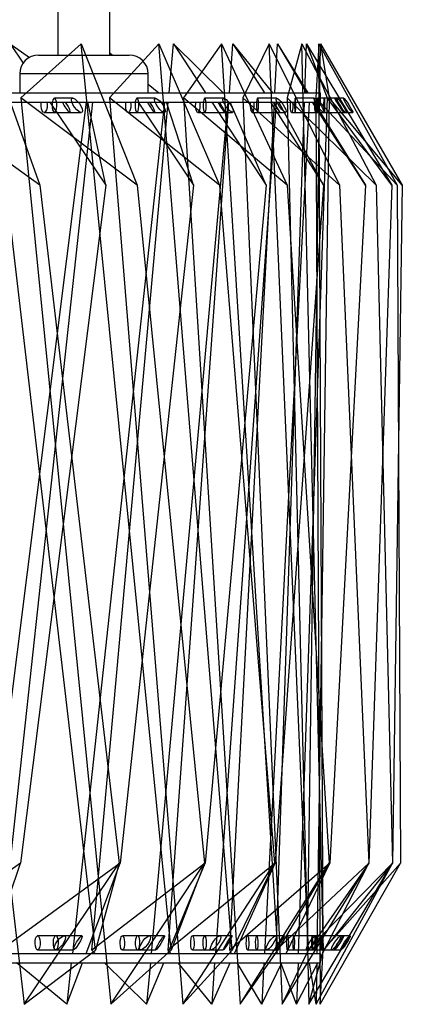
# Model space of a CAD drawing. Header units: millimetres. Extents: x 64 to 119, y 89 to 269.
# Tile 15 of 21: x 117 to 119, y 151 to 156. Entities that reach past the tile are written whole.
import ezdxf

# ---------------------------------------------------------------- set-up
doc = ezdxf.new("R2010")
doc.units = ezdxf.units.MM

msp = doc.modelspace()

# ---------------------------------------------------------------- linework, layer by layer
at = {"color": 7, "linetype": 'Continuous', "lineweight": 25}
for p, q in [((117.203, 156.2742), (117.203, 156.0242)), ((117.478, 156.0242), (117.478, 156.2742)), ((117.4016, 151.2908), (116.8395, 156.0829)), ((116.8395, 156.0829), (117.1072, 155.3364)), ((116.9498, 156.0829), (117.0516, 156.0113)), ((116.9498, 156.0829), (117.0186, 155.9815)), ((117.3263, 156.0829), (117.0065, 155.7976)), ((117.8023, 151.2908), (117.3263, 156.0829)), ((117.3263, 156.0829), (117.6219, 155.3364)), ((117.7366, 156.0829), (117.476, 155.7976)), ((118.1245, 151.2908), (117.7366, 156.0829)), ((117.7366, 156.0829), (118.0589, 155.3364)), ((117.7908, 155.8242), (117.8141, 156.0829)), ((117.8141, 156.0829), (118.0773, 155.8242)), ((117.8141, 156.0829), (117.9842, 155.8242)), ((118.0687, 156.0829), (117.8683, 155.7976)), ((118.3669, 151.2908), (118.0687, 156.0829)), ((118.0687, 156.0829), (118.4164, 155.3364)), ((118.1108, 155.8242), (118.1293, 156.0829)), ((118.1293, 156.0829), (118.3383, 155.8242)), ((118.1293, 156.0829), (118.2954, 155.8242)), ((118.3212, 156.0829), (118.1819, 155.7976)), ((118.5285, 151.2908), (118.3212, 156.0829)), ((118.3212, 156.0829), (118.6928, 155.3364)), ((118.351, 155.8242), (118.3647, 156.0829)), ((118.3647, 156.0829), (118.5186, 155.8242)), ((118.3647, 156.0829), (118.5262, 155.8242)), ((118.493, 156.0829), (118.4154, 155.7976)), ((118.6085, 151.2908), (118.493, 156.0829)), ((118.493, 156.0829), (118.887, 155.3364)), ((118.5105, 155.8242), (118.5192, 156.0829)), ((118.5192, 156.0829), (118.6275, 155.7976)), ((118.5192, 156.0829), (118.9699, 155.3364)), ((118.5835, 156.0829), (118.5679, 155.7976)), ((118.6067, 151.2908), (118.5835, 156.0829)), ((118.5835, 156.0829), (118.9981, 155.3364)), ((118.5885, 155.8242), (118.5923, 156.0829)), ((118.5923, 156.0829), (118.6387, 155.7976)), ((118.5923, 156.0829), (119.0258, 155.3364)), ((117.1005, 156.0242), (117.5805, 156.0242)), ((117.478, 156.0358), (117.4922, 156.0242)), ((117.0005, 155.9242), (117.0005, 155.8242)), ((117.6805, 155.9242), (117.0005, 155.9242)), ((117.6805, 155.8242), (117.6805, 155.9242)), ((117.6805, 155.8701), (117.7366, 155.8242)), ((79.5934, 155.8242), (118.5934, 155.8242)), ((118.5934, 155.7742), (118.5934, 155.8242)), ((79.5934, 155.7742), (118.5934, 155.7742)), ((117.1072, 155.3364), (116.462, 155.7976)), ((116.462, 155.7976), (117.024, 151.0054)), ((117.3526, 155.7742), (116.7854, 151.2742)), ((116.9013, 151.2908), (117.387, 155.7742)), ((117.6219, 155.3364), (117.0065, 155.7976)), ((117.0065, 155.7976), (117.4825, 151.0054)), ((117.1595, 155.7742), (117.4567, 155.3364)), ((117.2812, 155.7956), (117.1845, 155.7956)), ((117.7666, 155.7742), (117.2791, 151.2742)), ((117.4567, 155.3364), (117.3607, 155.7742)), ((117.3822, 151.2908), (117.7863, 155.7742)), ((118.0589, 155.3364), (117.476, 155.7976)), ((117.476, 155.7976), (117.8639, 151.0054)), ((117.7198, 155.7956), (117.621, 155.7956)), ((117.6271, 155.7742), (117.9201, 155.3364)), ((118.1022, 155.7742), (117.6966, 151.2742)), ((117.9201, 155.3364), (117.7768, 155.7742)), ((117.7863, 151.2908), (118.1072, 155.7742)), ((118.4164, 155.3364), (117.8683, 155.7976)), ((117.8683, 155.7976), (118.1666, 151.0054)), ((118.0802, 155.7956), (117.9798, 155.7956)), ((118.017, 155.7742), (118.3046, 155.3364)), ((118.3581, 155.7742), (118.036, 151.2742)), ((118.112, 151.2908), (118.3484, 155.7742)), ((118.3046, 155.3364), (118.1145, 155.7742)), ((118.6928, 155.3364), (118.1819, 155.7976)), ((118.1819, 155.7976), (118.3892, 151.0054)), ((118.3609, 155.7956), (118.2594, 155.7956)), ((118.5332, 155.7742), (118.2959, 151.2742)), ((118.3275, 155.7742), (118.6086, 155.3364)), ((118.3579, 151.2908), (118.5088, 155.7742)), ((118.6086, 155.3364), (118.3724, 155.7742)), ((118.887, 155.3364), (118.4154, 155.7976)), ((118.4154, 155.7976), (118.5309, 151.0054)), ((118.5609, 155.7956), (118.4586, 155.7956)), ((118.6275, 155.7976), (118.4753, 151.2742)), ((118.5231, 151.2908), (118.5878, 155.7742)), ((118.8306, 155.3364), (118.5495, 155.7742)), ((118.5574, 155.7742), (118.8306, 155.3364)), ((118.9981, 155.3364), (118.5679, 155.7976)), ((118.5679, 155.7976), (118.5911, 151.0054)), ((118.6387, 155.7976), (118.5734, 151.2742)), ((118.6792, 155.7956), (118.5766, 155.7956)), ((118.6692, 155.7956), (118.5934, 155.7956)), ((118.7153, 155.7956), (118.6129, 155.7956)), ((118.9699, 155.3364), (118.6275, 155.7976)), ((119.0258, 155.3364), (118.6387, 155.7976)), ((117.1297, 155.7206), (117.2661, 155.7206)), ((117.1845, 155.7206), (117.3263, 155.7206)), ((117.575, 155.7206), (117.7152, 155.7206)), ((117.621, 155.7206), (117.7658, 155.7206)), ((117.9428, 155.7206), (118.0862, 155.7206)), ((117.9798, 155.7206), (118.127, 155.7206)), ((118.2315, 155.7206), (118.3776, 155.7206)), ((118.2594, 155.7206), (118.4083, 155.7206)), ((118.44, 155.7206), (118.588, 155.7206)), ((118.4586, 155.7206), (118.6086, 155.7206)), ((118.5672, 155.7206), (118.7167, 155.7206)), ((118.5766, 155.7206), (118.727, 155.7206)), ((118.6129, 155.7206), (118.7631, 155.7206)), ((117.4567, 155.3364), (117.0049, 151.7519)), ((117.1072, 155.3364), (117.5276, 151.7519)), ((117.9201, 155.3364), (117.5319, 151.7519)), ((117.6219, 155.3364), (117.9779, 151.7519)), ((118.3046, 155.3364), (117.9815, 151.7519)), ((118.0589, 155.3364), (118.3491, 151.7519)), ((118.6086, 155.3364), (118.352, 151.7519)), ((118.4164, 155.3364), (118.6394, 151.7519)), ((118.8306, 155.3364), (118.6416, 151.7519)), ((118.6928, 155.3364), (118.8478, 151.7519)), ((118.9699, 155.3364), (118.8493, 151.7519)), ((118.887, 155.3364), (118.9734, 151.7519)), ((119.0258, 155.3364), (118.9741, 151.7519)), ((118.9981, 155.3364), (119.0155, 151.7519)), ((117.0049, 151.7519), (116.3458, 151.2908)), ((116.8428, 151.2742), (117.0049, 151.7519)), ((117.5319, 151.7519), (116.9013, 151.2908)), ((117.024, 151.0054), (117.5276, 151.7519)), ((117.3515, 151.2742), (117.5319, 151.7519)), ((117.9815, 151.7519), (117.3822, 151.2908)), ((117.5276, 151.7519), (117.4016, 151.2908)), ((117.4825, 151.0054), (117.9779, 151.7519)), ((117.7837, 151.2742), (117.9815, 151.7519)), ((118.352, 151.7519), (117.7863, 151.2908)), ((117.9779, 151.7519), (117.8023, 151.2908)), ((117.8639, 151.0054), (118.3491, 151.7519)), ((118.6416, 151.7519), (118.112, 151.2908)), ((118.3491, 151.7519), (118.1245, 151.2908)), ((118.1374, 151.2742), (118.352, 151.7519)), ((118.1666, 151.0054), (118.6394, 151.7519)), ((118.8493, 151.7519), (118.3579, 151.2908)), ((118.6394, 151.7519), (118.3669, 151.2908)), ((118.3892, 151.0054), (118.8478, 151.7519)), ((118.4113, 151.2742), (118.6416, 151.7519)), ((118.9741, 151.7519), (118.5231, 151.2908)), ((118.8478, 151.7519), (118.5285, 151.2908)), ((118.5309, 151.0054), (118.9734, 151.7519)), ((118.5696, 151.0054), (118.9741, 151.7519)), ((118.5911, 151.0054), (119.0155, 151.7519)), ((118.5934, 151.2532), (118.8493, 151.7519)), ((119.0155, 151.7519), (118.6067, 151.2908)), ((118.9734, 151.7519), (118.6085, 151.2908)), ((117.2356, 151.3677), (117.0954, 151.3677)), ((117.3297, 151.3677), (117.1914, 151.3677)), ((117.6871, 151.3677), (117.5437, 151.3677)), ((117.7662, 151.3677), (117.6243, 151.3677)), ((118.0606, 151.3677), (117.9145, 151.3677)), ((118.1243, 151.3677), (117.9795, 151.3677)), ((118.3546, 151.3677), (118.2065, 151.3677)), ((118.4025, 151.3677), (118.2554, 151.3677)), ((118.5677, 151.3677), (118.4182, 151.3677)), ((118.5998, 151.3677), (118.451, 151.3677)), ((118.6992, 151.3677), (118.5489, 151.3677)), ((118.7153, 151.3677), (118.5653, 151.3677)), ((118.7485, 151.3677), (118.5981, 151.3677)), ((79.5934, 151.2742), (118.5934, 151.2742)), ((117.024, 151.0054), (117.4016, 151.2908)), ((117.0954, 151.2927), (117.191, 151.2927)), ((117.1914, 151.2927), (117.2857, 151.2927)), ((117.3991, 151.2742), (117.3822, 151.2908)), ((117.4825, 151.0054), (117.8023, 151.2908)), ((117.5437, 151.2927), (117.6415, 151.2927)), ((117.6243, 151.2927), (117.721, 151.2927)), ((117.7997, 151.2742), (117.7863, 151.2908)), ((117.8639, 151.0054), (118.1245, 151.2908)), ((117.9145, 151.2927), (118.0141, 151.2927)), ((117.9795, 151.2927), (118.0782, 151.2927)), ((118.1219, 151.2742), (118.112, 151.2908)), ((118.1666, 151.0054), (118.3669, 151.2908)), ((118.2065, 151.2927), (118.3074, 151.2927)), ((118.2554, 151.2927), (118.3557, 151.2927)), ((118.3643, 151.2742), (118.3579, 151.2908)), ((118.3892, 151.0054), (118.5285, 151.2908)), ((118.4182, 151.2927), (118.5202, 151.2927)), ((118.451, 151.2927), (118.5525, 151.2927)), ((118.5258, 151.2742), (118.5231, 151.2908)), ((118.5309, 151.0054), (118.6085, 151.2908)), ((118.5489, 151.2927), (118.6514, 151.2927)), ((118.5653, 151.2927), (118.6676, 151.2927)), ((118.5911, 151.0054), (118.6067, 151.2908)), ((118.5934, 151.2242), (118.5934, 151.2742)), ((118.5981, 151.2927), (118.7006, 151.2927)), ((79.5934, 151.2242), (118.5934, 151.2242)), ((117.25, 151.0054), (116.9827, 151.2242)), ((117.2737, 151.2242), (117.25, 151.0054)), ((117.25, 151.0054), (117.3326, 151.2242)), ((117.6724, 151.0054), (117.4499, 151.2242)), ((117.6921, 151.2242), (117.6724, 151.0054)), ((117.6724, 151.0054), (117.7629, 151.2242)), ((118.0167, 151.0054), (117.8401, 151.2242)), ((118.0324, 151.2242), (118.0167, 151.0054)), ((118.0167, 151.0054), (118.115, 151.2242)), ((118.2817, 151.0054), (118.1516, 151.2242)), ((118.2933, 151.2242), (118.2817, 151.0054)), ((118.2817, 151.0054), (118.3872, 151.2242)), ((118.4663, 151.0054), (118.3832, 151.2242)), ((118.4736, 151.2242), (118.4663, 151.0054)), ((118.4663, 151.0054), (118.5785, 151.2242)), ((118.5696, 151.0054), (118.5339, 151.2242)), ((118.5727, 151.2242), (118.5696, 151.0054))]:
    msp.add_line(p, q, dxfattribs=at)
at = {"color": 7, "linetype": 'Continuous', "lineweight": 25, "flags": 128}
for points in [[(117.1441, 155.7742), (117.1455, 155.762), (117.145, 155.7474), (117.1421, 155.7345), (117.1373, 155.7252), (117.1314, 155.7208), (117.1252, 155.7222), (117.1197, 155.729), (117.1158, 155.7403), (117.1139, 155.7543), (117.1145, 155.7688), (117.1154, 155.7742)], [(117.1809, 155.7941), (117.1766, 155.7873), (117.1735, 155.776), (117.1721, 155.762), (117.1725, 155.7474), (117.1748, 155.7345), (117.1785, 155.7252), (117.1832, 155.7208), (117.1881, 155.7222), (117.1924, 155.729), (117.1955, 155.7403), (117.1969, 155.7543), (117.1965, 155.7688), (117.1942, 155.7818), (117.1905, 155.7911), (117.1858, 155.7954), (117.1809, 155.7941)], [(117.5874, 155.7742), (117.5886, 155.762), (117.5881, 155.7474), (117.5856, 155.7345), (117.5815, 155.7252), (117.5764, 155.7208), (117.5711, 155.7222), (117.5664, 155.729), (117.563, 155.7403), (117.5615, 155.7543), (117.562, 155.7688), (117.5627, 155.7742)], [(117.6181, 155.7941), (117.6146, 155.7873), (117.6121, 155.776), (117.6109, 155.762), (117.6112, 155.7474), (117.6131, 155.7345), (117.6162, 155.7252), (117.62, 155.7208), (117.6239, 155.7222), (117.6274, 155.729), (117.63, 155.7403), (117.6312, 155.7543), (117.6308, 155.7688), (117.6289, 155.7818), (117.6259, 155.7911), (117.6221, 155.7954), (117.6181, 155.7941)], [(117.9531, 155.7742), (117.9541, 155.762), (117.9537, 155.7474), (117.9516, 155.7345), (117.9482, 155.7252), (117.944, 155.7208), (117.9396, 155.7222), (117.9356, 155.729), (117.9328, 155.7403), (117.9315, 155.7543), (117.9319, 155.7688), (117.9325, 155.7742)], [(117.9776, 155.7941), (117.9749, 155.7873), (117.9729, 155.776), (117.972, 155.762), (117.9723, 155.7474), (117.9737, 155.7345), (117.9761, 155.7252), (117.979, 155.7208), (117.9821, 155.7222), (117.9848, 155.729), (117.9867, 155.7403), (117.9876, 155.7543), (117.9873, 155.7688), (117.9859, 155.7818), (117.9836, 155.7911), (117.9806, 155.7954), (117.9776, 155.7941)], [(118.2397, 155.7742), (118.2405, 155.762), (118.2402, 155.7474), (118.2385, 155.7345), (118.2358, 155.7252), (118.2324, 155.7208), (118.2289, 155.7222), (118.2258, 155.729), (118.2236, 155.7403), (118.2225, 155.7543), (118.2229, 155.7688), (118.2234, 155.7742)], [(118.2579, 155.7941), (118.256, 155.7873), (118.2546, 155.776), (118.254, 155.762), (118.2542, 155.7474), (118.2552, 155.7345), (118.2568, 155.7252), (118.2589, 155.7208), (118.261, 155.7222), (118.2629, 155.729), (118.2642, 155.7403), (118.2648, 155.7543), (118.2646, 155.7688), (118.2636, 155.7818), (118.262, 155.7911), (118.26, 155.7954), (118.2579, 155.7941)], [(118.446, 155.7742), (118.4466, 155.762), (118.4463, 155.7474), (118.4451, 155.7345), (118.4431, 155.7252), (118.4406, 155.7208), (118.4381, 155.7222), (118.4358, 155.729), (118.4341, 155.7403), (118.4333, 155.7543), (118.4336, 155.7688), (118.4339, 155.7742)], [(118.4578, 155.7941), (118.4567, 155.7873), (118.456, 155.776), (118.4556, 155.762), (118.4557, 155.7474), (118.4563, 155.7345), (118.4572, 155.7252), (118.4583, 155.7208), (118.4595, 155.7222), (118.4605, 155.729), (118.4613, 155.7403), (118.4616, 155.7543), (118.4615, 155.7688), (118.461, 155.7818), (118.4601, 155.7911), (118.4589, 155.7954), (118.4578, 155.7941)], [(118.5711, 155.7742), (118.5715, 155.762), (118.5713, 155.7474), (118.5705, 155.7345), (118.5693, 155.7252), (118.5677, 155.7208), (118.566, 155.7222), (118.5646, 155.729), (118.5635, 155.7403), (118.563, 155.7543), (118.5632, 155.7688), (118.5634, 155.7742)], [(118.5764, 155.7941), (118.5762, 155.7873), (118.5761, 155.776), (118.576, 155.762), (118.576, 155.7474), (118.5761, 155.7345), (118.5763, 155.7252), (118.5765, 155.7208), (118.5768, 155.7222), (118.577, 155.729), (118.5771, 155.7403), (118.5772, 155.7543), (118.5772, 155.7688), (118.5771, 155.7818), (118.5769, 155.7911), (118.5767, 155.7954), (118.5764, 155.7941)], [(118.6134, 155.7941), (118.614, 155.7873), (118.6145, 155.776), (118.6147, 155.762), (118.6146, 155.7474), (118.6143, 155.7345), (118.6137, 155.7252), (118.613, 155.7208), (118.6123, 155.7222), (118.6117, 155.729), (118.6113, 155.7403), (118.611, 155.7543), (118.6111, 155.7688), (118.6114, 155.7818), (118.612, 155.7911), (118.6127, 155.7954), (118.6134, 155.7941)], [(117.0993, 151.3661), (117.104, 151.3593), (117.1074, 151.348), (117.109, 151.3341), (117.1085, 151.3195), (117.106, 151.3066), (117.1019, 151.2972), (117.0968, 151.2929), (117.0915, 151.2943), (117.0868, 151.3011), (117.0834, 151.3124), (117.0818, 151.3263), (117.0823, 151.3409), (117.0848, 151.3538), (117.0889, 151.3632), (117.094, 151.3675), (117.0993, 151.3661)], [(117.1872, 151.3661), (117.1821, 151.3593), (117.1784, 151.348), (117.1767, 151.3341), (117.1773, 151.3195), (117.18, 151.3066), (117.1844, 151.2972), (117.1899, 151.2929), (117.1956, 151.2943), (117.2007, 151.3011), (117.2044, 151.3124), (117.2061, 151.3263), (117.2056, 151.3409), (117.2029, 151.3538), (117.1985, 151.3632), (117.1929, 151.3675), (117.1872, 151.3661)], [(117.5469, 151.3661), (117.5508, 151.3593), (117.5537, 151.348), (117.555, 151.3341), (117.5546, 151.3195), (117.5525, 151.3066), (117.5491, 151.2972), (117.5448, 151.2929), (117.5404, 151.2943), (117.5365, 151.3011), (117.5337, 151.3124), (117.5324, 151.3263), (117.5328, 151.3409), (117.5349, 151.3538), (117.5383, 151.3632), (117.5425, 151.3675), (117.5469, 151.3661)], [(117.6207, 151.3661), (117.6164, 151.3593), (117.6133, 151.348), (117.6119, 151.3341), (117.6123, 151.3195), (117.6146, 151.3066), (117.6184, 151.2972), (117.623, 151.2929), (117.6279, 151.2943), (117.6322, 151.3011), (117.6353, 151.3124), (117.6368, 151.3263), (117.6363, 151.3409), (117.634, 151.3538), (117.6303, 151.3632), (117.6256, 151.3675), (117.6207, 151.3661)], [(117.9171, 151.3661), (117.9202, 151.3593), (117.9225, 151.348), (117.9235, 151.3341), (117.9232, 151.3195), (117.9215, 151.3066), (117.9188, 151.2972), (117.9155, 151.2929), (117.912, 151.2943), (117.9089, 151.3011), (117.9066, 151.3124), (117.9056, 151.3263), (117.9059, 151.3409), (117.9075, 151.3538), (117.9103, 151.3632), (117.9136, 151.3675), (117.9171, 151.3661)], [(117.9766, 151.3661), (117.973, 151.3593), (117.9705, 151.348), (117.9693, 151.3341), (117.9697, 151.3195), (117.9715, 151.3066), (117.9746, 151.2972), (117.9784, 151.2929), (117.9824, 151.2943), (117.9859, 151.3011), (117.9884, 151.3124), (117.9896, 151.3263), (117.9892, 151.3409), (117.9874, 151.3538), (117.9843, 151.3632), (117.9805, 151.3675), (117.9766, 151.3661)], [(118.2084, 151.3661), (118.2107, 151.3593), (118.2123, 151.348), (118.2131, 151.3341), (118.2128, 151.3195), (118.2116, 151.3066), (118.2096, 151.2972), (118.2072, 151.2929), (118.2046, 151.2943), (118.2023, 151.3011), (118.2006, 151.3124), (118.1999, 151.3263), (118.2001, 151.3409), (118.2013, 151.3538), (118.2033, 151.3632), (118.2058, 151.3675), (118.2084, 151.3661)], [(118.2532, 151.3661), (118.2505, 151.3593), (118.2485, 151.348), (118.2476, 151.3341), (118.2479, 151.3195), (118.2493, 151.3066), (118.2517, 151.2972), (118.2546, 151.2929), (118.2576, 151.2943), (118.2603, 151.3011), (118.2623, 151.3124), (118.2632, 151.3263), (118.2629, 151.3409), (118.2615, 151.3538), (118.2591, 151.3632), (118.2562, 151.3675), (118.2532, 151.3661)], [(118.4194, 151.3661), (118.4209, 151.3593), (118.422, 151.348), (118.4225, 151.3341), (118.4223, 151.3195), (118.4215, 151.3066), (118.4203, 151.2972), (118.4187, 151.2929), (118.417, 151.2943), (118.4156, 151.3011), (118.4145, 151.3124), (118.414, 151.3263), (118.4142, 151.3409), (118.4149, 151.3538), (118.4162, 151.3632), (118.4178, 151.3675), (118.4194, 151.3661)], [(118.4494, 151.3661), (118.4475, 151.3593), (118.4462, 151.348), (118.4456, 151.3341), (118.4457, 151.3195), (118.4467, 151.3066), (118.4484, 151.2972), (118.4504, 151.2929), (118.4525, 151.2943), (118.4544, 151.3011), (118.4558, 151.3124), (118.4564, 151.3263), (118.4562, 151.3409), (118.4552, 151.3538), (118.4536, 151.3632), (118.4515, 151.3675), (118.4494, 151.3661)], [(118.5495, 151.3661), (118.5501, 151.3593), (118.5505, 151.348), (118.5508, 151.3341), (118.5507, 151.3195), (118.5504, 151.3066), (118.5498, 151.2972), (118.5491, 151.2929), (118.5484, 151.2943), (118.5478, 151.3011), (118.5473, 151.3124), (118.5471, 151.3263), (118.5472, 151.3409), (118.5475, 151.3538), (118.5481, 151.3632), (118.5488, 151.3675), (118.5495, 151.3661)], [(118.5645, 151.3661), (118.5634, 151.3593), (118.5627, 151.348), (118.5623, 151.3341), (118.5624, 151.3195), (118.563, 151.3066), (118.5639, 151.2972), (118.565, 151.2929), (118.5662, 151.2943), (118.5673, 151.3011), (118.568, 151.3124), (118.5684, 151.3263), (118.5683, 151.3409), (118.5677, 151.3538), (118.5668, 151.3632), (118.5657, 151.3675), (118.5645, 151.3661)], [(118.5979, 151.3661), (118.5977, 151.3593), (118.5975, 151.348), (118.5974, 151.3341), (118.5975, 151.3195), (118.5976, 151.3066), (118.5978, 151.2972), (118.598, 151.2929), (118.5982, 151.2943), (118.5984, 151.3011), (118.5986, 151.3124), (118.5987, 151.3263), (118.5986, 151.3409), (118.5985, 151.3538), (118.5983, 151.3632), (118.5981, 151.3675), (118.5979, 151.3661)]]:
    msp.add_lwpolyline(points, dxfattribs=at)
at = {"color": 7, "linetype": 'Continuous', "lineweight": 25}
for centre, start, end in [((117.1005, 155.9242), 90, 180), ((117.5805, 155.9242), 0, 90)]:
    msp.add_arc(centre, 0.1, start, end, dxfattribs=at)
for centre, major_axis, ratio, start_param, end_param in [((117.2444, 155.7581), (-0.0226, 0.0373), 0.185977, 1.017291, 2.739902), ((117.2444, 155.7581), (-0.0226, 0.0373), 0.185977, 2.739902, 5.041223), ((117.6929, 155.7581), (-0.0228, 0.0374), 0.1371, 1.046169, 2.76878), ((117.6929, 155.7581), (-0.0228, 0.0374), 0.1371, 2.76878, 5.070101), ((118.0634, 155.7581), (-0.023, 0.0374), 0.088549, 1.075229, 2.79784), ((118.0634, 155.7581), (-0.023, 0.0374), 0.088549, 2.79784, 5.099161), ((118.3543, 155.7581), (-0.0233, 0.0375), 0.040443, 1.104519, 2.82713), ((118.3543, 155.7581), (-0.0233, 0.0375), 0.040443, 2.82713, 5.128451), ((118.5645, 155.7581), (-0.0236, 0.0375), 0.007102, 1.125165, 3.426486), ((118.5645, 155.7581), (-0.0236, 0.0375), 0.007102, 3.426486, 5.149097)]:
    msp.add_ellipse(centre, major_axis=major_axis, ratio=ratio, start_param=start_param, end_param=end_param, dxfattribs=at)
for centre, major_axis, ratio in [((117.3038, 155.7581), (-0.0267, 0.0363), 0.355412), ((117.7428, 155.7581), (-0.0262, 0.0366), 0.3157), ((118.1036, 155.7581), (-0.0258, 0.0368), 0.274787), ((118.3846, 155.7581), (-0.0254, 0.037), 0.232708), ((118.5847, 155.7581), (-0.0249, 0.0372), 0.189515), ((118.693, 155.7581), (-0.0239, 0.0375), 0.053973), ((118.7031, 155.7581), (-0.0246, 0.0373), 0.145274), ((118.7392, 155.7581), (-0.0242, 0.0374), 0.100063), ((117.2133, 151.3302), (0.0269, 0.0361), 0.374715), ((117.3077, 151.3302), (0.0227, 0.0373), 0.161629), ((117.6643, 151.3302), (0.0265, 0.0364), 0.335607), ((117.7436, 151.3302), (0.0229, 0.0374), 0.112899), ((118.0374, 151.3302), (0.026, 0.0367), 0.295288), ((118.1012, 151.3302), (0.0231, 0.0375), 0.064555), ((118.331, 151.3302), (0.0256, 0.0369), 0.253784), ((118.3791, 151.3302), (0.0234, 0.0375), 0.016713), ((118.544, 151.3302), (0.0251, 0.0371), 0.211138), ((118.5762, 151.3302), (0.0237, 0.0375), 0.03051), ((118.6753, 151.3302), (0.0247, 0.0373), 0.167409), ((118.6915, 151.3302), (0.024, 0.0375), 0.077005), ((118.7246, 151.3302), (0.0244, 0.0374), 0.12267)]:
    msp.add_ellipse(centre, major_axis=major_axis, ratio=ratio, dxfattribs=at)

doc.saveas('drawing.dxf')
